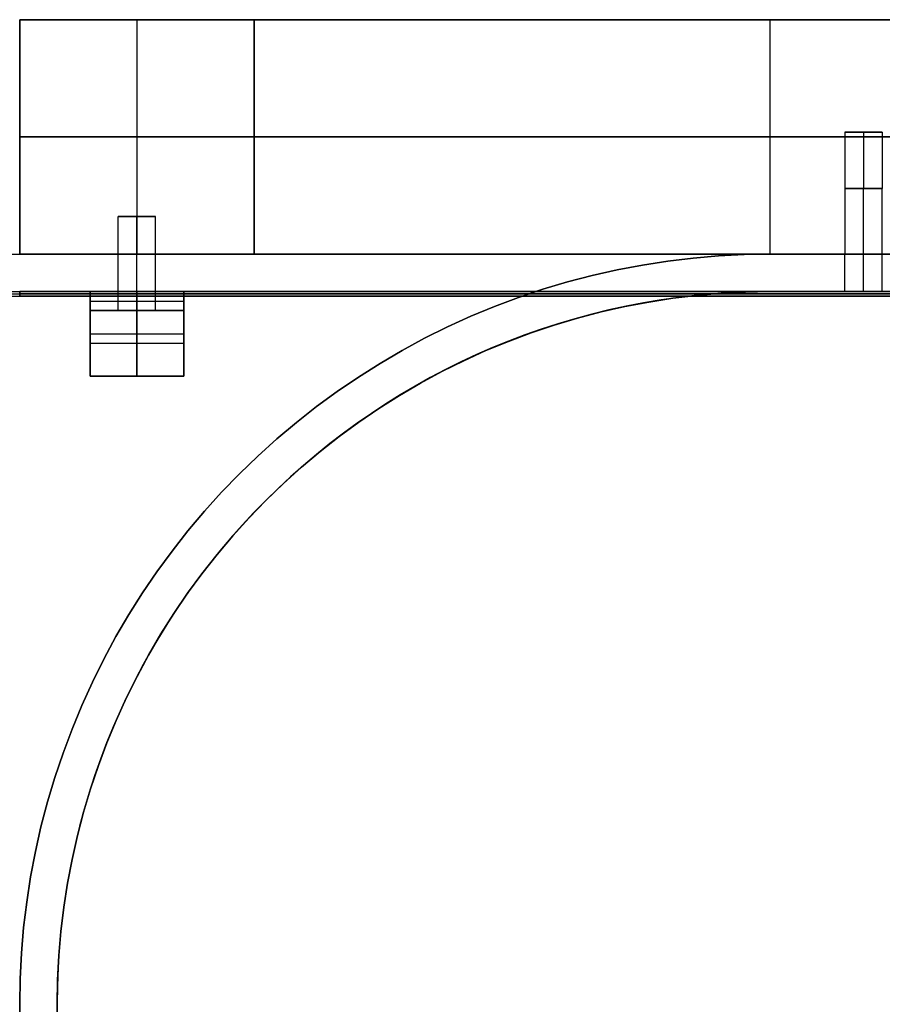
# Model space of a CAD drawing. Extents: x -1808 to 814, y 59 to 2017.
# Tile 7 of 52: x -1728 to -1636, y 504 to 609. Entities that reach past the tile are written whole.
import ezdxf

# ---------------------------------------------------------------- set-up
doc = ezdxf.new("R2010")
doc.units = 0
for name, color, linetype in [('LIVELLO_01', 12, 'CONTINUOUS'), ('LIVELLO_02', 192, 'CONTINUOUS'), ('LIVELLO_03', 5, 'CONTINUOUS'), ('PREDEFINITO', 7, 'CONTINUOUS')]:
    doc.layers.add(name, color=color, linetype=linetype)

msp = doc.modelspace()

# ---------------------------------------------------------------- linework, layer by layer
at = {"layer": 'LIVELLO_01'}
for p, q in [((-1728, 609, 350), (-1703, 609, 350)), ((-1727.95, 609, 77.27), (-1728, 609, 80)), ((-1728, 609, 80), (-1728, 609, 350)), ((-1728, 584, 350), (-1728, 609, 350)), ((-1728, 609, 175), (-1703, 609, 175)), ((-1728, 609, 80), (-1728, 584, 80)), ((-1727.81, 609, 74.54), (-1727.95, 609, 77.27)), ((-1727.58, 609, 71.82), (-1727.81, 609, 74.54)), ((-1727.25, 609, 69.11), (-1727.58, 609, 71.82)), ((-1726.84, 609, 66.41), (-1727.25, 609, 69.11)), ((-1726.33, 609, 63.72), (-1726.84, 609, 66.41)), ((-1725.73, 609, 61.06), (-1726.33, 609, 63.72)), ((-1725.03, 609, 58.42), (-1725.73, 609, 61.06)), ((-1724.25, 609, 55.8), (-1725.03, 609, 58.42)), ((-1723.38, 609, 53.21), (-1724.25, 609, 55.8)), ((-1722.42, 609, 50.65), (-1723.38, 609, 53.21)), ((-1721.38, 609, 48.13), (-1722.42, 609, 50.65)), ((-1720.25, 609, 45.64), (-1721.38, 609, 48.13)), ((-1719.03, 609, 43.19), (-1720.25, 609, 45.64)), ((-1717.73, 609, 40.79), (-1719.03, 609, 43.19)), ((-1716.35, 609, 38.43), (-1717.73, 609, 40.79)), ((-1714.89, 609, 36.12), (-1716.35, 609, 38.43)), ((-1715.5, 609, 350), (-1715.5, 584, 350)), ((-1713.36, 609, 33.87), (-1714.89, 609, 36.12)), ((-1711.74, 609, 31.66), (-1713.36, 609, 33.87)), ((-1710.06, 609, 29.51), (-1711.74, 609, 31.66)), ((-1708.3, 609, 27.42), (-1710.06, 609, 29.51)), ((-1706.47, 609, 25.4), (-1708.3, 609, 27.42)), ((-1704.57, 609, 23.43), (-1706.47, 609, 25.4)), ((-1702.6, 609, 21.53), (-1704.57, 609, 23.43)), ((-1703, 609, 350), (-1703, 609, 80)), ((-1703, 609, 80), (-1702.97, 609, 78.12)), ((-1703, 584, 350), (-1703, 609, 350)), ((-1703, 609, 80), (-1703, 584, 80)), ((-1702.97, 609, 78.12), (-1702.87, 609, 76.25)), ((-1702.87, 609, 76.25), (-1702.71, 609, 74.38)), ((-1702.71, 609, 74.38), (-1702.49, 609, 72.51)), ((-1700.58, 609, 19.7), (-1702.6, 609, 21.53)), ((-1702.49, 609, 72.51), (-1702.2, 609, 70.65)), ((-1702.2, 609, 70.65), (-1701.85, 609, 68.81)), ((-1701.85, 609, 68.81), (-1701.44, 609, 66.98)), ((-1701.44, 609, 66.98), (-1700.96, 609, 65.16)), ((-1700.96, 609, 65.16), (-1700.42, 609, 63.36)), ((-1698.49, 609, 17.94), (-1700.58, 609, 19.7)), ((-1700.42, 609, 63.36), (-1699.82, 609, 61.58)), ((-1699.82, 609, 61.58), (-1699.17, 609, 59.82)), ((-1699.17, 609, 59.82), (-1698.45, 609, 58.09)), ((-1696.34, 609, 16.26), (-1698.49, 609, 17.94)), ((-1698.45, 609, 58.09), (-1697.67, 609, 56.38)), ((-1697.67, 609, 56.38), (-1696.83, 609, 54.7)), ((-1696.83, 609, 54.7), (-1695.94, 609, 53.04)), ((-1694.13, 609, 14.64), (-1696.34, 609, 16.26)), ((-1695.94, 609, 53.04), (-1694.99, 609, 51.42)), ((-1694.99, 609, 51.42), (-1693.99, 609, 49.84)), ((-1691.88, 609, 13.11), (-1694.13, 609, 14.64)), ((-1693.99, 609, 49.84), (-1692.93, 609, 48.28)), ((-1692.93, 609, 48.28), (-1691.82, 609, 46.77)), ((-1689.57, 609, 11.65), (-1691.88, 609, 13.11)), ((-1691.82, 609, 46.77), (-1690.66, 609, 45.29)), ((-1690.66, 609, 45.29), (-1689.45, 609, 43.85)), ((-1687.21, 609, 10.27), (-1689.57, 609, 11.65)), ((-1689.45, 609, 43.85), (-1688.2, 609, 42.46)), ((-1688.2, 609, 42.46), (-1686.89, 609, 41.11)), ((-1684.81, 609, 8.97), (-1687.21, 609, 10.27)), ((-1686.89, 609, 41.11), (-1685.54, 609, 39.8)), ((-1685.54, 609, 39.8), (-1684.15, 609, 38.55)), ((-1682.36, 609, 7.75), (-1684.81, 609, 8.97)), ((-1684.15, 609, 38.55), (-1682.71, 609, 37.34)), ((-1682.71, 609, 37.34), (-1681.23, 609, 36.18)), ((-1679.87, 609, 6.62), (-1682.36, 609, 7.75)), ((-1681.23, 609, 36.18), (-1679.72, 609, 35.07)), ((-1677.35, 609, 5.58), (-1679.87, 609, 6.62)), ((-1679.72, 609, 35.07), (-1678.16, 609, 34.01)), ((-1678.16, 609, 34.01), (-1676.58, 609, 33.01)), ((-1674.79, 609, 4.62), (-1677.35, 609, 5.58)), ((-1676.58, 609, 33.01), (-1674.96, 609, 32.06)), ((-1674.96, 609, 32.06), (-1673.3, 609, 31.17)), ((-1672.2, 609, 3.75), (-1674.79, 609, 4.62)), ((-1673.3, 609, 31.17), (-1671.62, 609, 30.33)), ((-1669.58, 609, 2.97), (-1672.2, 609, 3.75)), ((-1671.62, 609, 30.33), (-1669.91, 609, 29.55)), ((-1669.91, 609, 29.55), (-1668.18, 609, 28.83)), ((-1666.94, 609, 2.27), (-1669.58, 609, 2.97)), ((-1668.18, 609, 28.83), (-1666.42, 609, 28.18)), ((-1664.28, 609, 1.67), (-1666.94, 609, 2.27)), ((-1666.42, 609, 28.18), (-1664.64, 609, 27.58)), ((-1664.64, 609, 27.58), (-1662.84, 609, 27.04)), ((-1661.59, 609, 1.16), (-1664.28, 609, 1.67)), ((-1662.84, 609, 27.04), (-1661.02, 609, 26.56)), ((-1658.89, 609, 0.75), (-1661.59, 609, 1.16)), ((-1661.02, 609, 26.56), (-1659.19, 609, 26.15)), ((-1659.19, 609, 26.15), (-1657.35, 609, 25.8)), ((-1656.18, 609, 0.42), (-1658.89, 609, 0.75)), ((-1657.35, 609, 25.8), (-1655.49, 609, 25.51)), ((-1653.46, 609, 0.19), (-1656.18, 609, 0.42)), ((-1655.49, 609, 25.51), (-1653.62, 609, 25.29)), ((-1653.62, 609, 25.29), (-1651.75, 609, 25.13)), ((-1650.73, 609, 0.05), (-1653.46, 609, 0.19)), ((-1651.75, 609, 25.13), (-1649.88, 609, 25.03)), ((-1648, 609), (-1650.73, 609, 0.05)), ((-1649.88, 609, 25.03), (-1648, 609, 25)), ((-1648, 609, 25), (-1268, 609, 25)), ((-1268, 609), (-1648, 609)), ((-1648, 609), (-1648, 584)), ((-1648, 609, 25), (-1648, 584, 25)), ((-1728, 596.5, 350), (-1728, 596.5, 80)), ((-1728, 596.5, 80), (-1727.95, 596.5, 77.27)), ((-1703, 596.5, 350), (-1728, 596.5, 350)), ((-1727.95, 596.5, 77.27), (-1727.81, 596.5, 74.54)), ((-1727.81, 596.5, 74.54), (-1727.58, 596.5, 71.82)), ((-1727.58, 596.5, 71.82), (-1727.25, 596.5, 69.11)), ((-1727.25, 596.5, 69.11), (-1726.84, 596.5, 66.41)), ((-1726.84, 596.5, 66.41), (-1726.33, 596.5, 63.72)), ((-1726.33, 596.5, 63.72), (-1725.73, 596.5, 61.06)), ((-1725.73, 596.5, 61.06), (-1725.03, 596.5, 58.42)), ((-1725.03, 596.5, 58.42), (-1724.25, 596.5, 55.8)), ((-1724.25, 596.5, 55.8), (-1723.38, 596.5, 53.21)), ((-1723.38, 596.5, 53.21), (-1722.42, 596.5, 50.65)), ((-1722.42, 596.5, 50.65), (-1721.38, 596.5, 48.13)), ((-1721.38, 596.5, 48.13), (-1720.25, 596.5, 45.64)), ((-1720.25, 596.5, 45.64), (-1719.03, 596.5, 43.19)), ((-1719.03, 596.5, 43.19), (-1717.73, 596.5, 40.79)), ((-1717.73, 596.5, 40.79), (-1716.35, 596.5, 38.43)), ((-1716.35, 596.5, 38.43), (-1714.89, 596.5, 36.12)), ((-1714.89, 596.5, 36.12), (-1713.36, 596.5, 33.87)), ((-1713.36, 596.5, 33.87), (-1711.74, 596.5, 31.66)), ((-1711.74, 596.5, 31.66), (-1710.06, 596.5, 29.51)), ((-1710.06, 596.5, 29.51), (-1708.3, 596.5, 27.42)), ((-1708.3, 596.5, 27.42), (-1706.47, 596.5, 25.4)), ((-1706.47, 596.5, 25.4), (-1704.57, 596.5, 23.43)), ((-1704.57, 596.5, 23.43), (-1702.6, 596.5, 21.53)), ((-1702.97, 596.5, 78.12), (-1703, 596.5, 80)), ((-1703, 596.5, 80), (-1703, 596.5, 350)), ((-1702.87, 596.5, 76.25), (-1702.97, 596.5, 78.12)), ((-1702.71, 596.5, 74.38), (-1702.87, 596.5, 76.25)), ((-1702.49, 596.5, 72.51), (-1702.71, 596.5, 74.38)), ((-1702.6, 596.5, 21.53), (-1700.58, 596.5, 19.7)), ((-1702.2, 596.5, 70.65), (-1702.49, 596.5, 72.51)), ((-1701.85, 596.5, 68.81), (-1702.2, 596.5, 70.65)), ((-1701.44, 596.5, 66.98), (-1701.85, 596.5, 68.81)), ((-1700.96, 596.5, 65.16), (-1701.44, 596.5, 66.98)), ((-1700.42, 596.5, 63.36), (-1700.96, 596.5, 65.16)), ((-1700.58, 596.5, 19.7), (-1698.49, 596.5, 17.94)), ((-1699.82, 596.5, 61.58), (-1700.42, 596.5, 63.36)), ((-1699.17, 596.5, 59.82), (-1699.82, 596.5, 61.58)), ((-1698.45, 596.5, 58.09), (-1699.17, 596.5, 59.82)), ((-1698.49, 596.5, 17.94), (-1696.34, 596.5, 16.26)), ((-1697.67, 596.5, 56.38), (-1698.45, 596.5, 58.09)), ((-1696.83, 596.5, 54.7), (-1697.67, 596.5, 56.38)), ((-1695.94, 596.5, 53.04), (-1696.83, 596.5, 54.7)), ((-1696.34, 596.5, 16.26), (-1694.13, 596.5, 14.64)), ((-1694.99, 596.5, 51.42), (-1695.94, 596.5, 53.04)), ((-1693.99, 596.5, 49.84), (-1694.99, 596.5, 51.42)), ((-1694.13, 596.5, 14.64), (-1691.88, 596.5, 13.11)), ((-1692.93, 596.5, 48.28), (-1693.99, 596.5, 49.84)), ((-1691.82, 596.5, 46.77), (-1692.93, 596.5, 48.28)), ((-1691.88, 596.5, 13.11), (-1689.57, 596.5, 11.65)), ((-1690.66, 596.5, 45.29), (-1691.82, 596.5, 46.77)), ((-1689.45, 596.5, 43.85), (-1690.66, 596.5, 45.29)), ((-1689.57, 596.5, 11.65), (-1687.21, 596.5, 10.27)), ((-1688.2, 596.5, 42.46), (-1689.45, 596.5, 43.85)), ((-1686.89, 596.5, 41.11), (-1688.2, 596.5, 42.46)), ((-1687.21, 596.5, 10.27), (-1684.81, 596.5, 8.97)), ((-1685.54, 596.5, 39.8), (-1686.89, 596.5, 41.11)), ((-1684.15, 596.5, 38.55), (-1685.54, 596.5, 39.8)), ((-1684.81, 596.5, 8.97), (-1682.36, 596.5, 7.75)), ((-1682.71, 596.5, 37.34), (-1684.15, 596.5, 38.55)), ((-1681.23, 596.5, 36.18), (-1682.71, 596.5, 37.34)), ((-1682.36, 596.5, 7.75), (-1679.87, 596.5, 6.62)), ((-1679.72, 596.5, 35.07), (-1681.23, 596.5, 36.18)), ((-1679.87, 596.5, 6.62), (-1677.35, 596.5, 5.58)), ((-1678.16, 596.5, 34.01), (-1679.72, 596.5, 35.07)), ((-1676.58, 596.5, 33.01), (-1678.16, 596.5, 34.01)), ((-1677.35, 596.5, 5.58), (-1674.79, 596.5, 4.62)), ((-1674.96, 596.5, 32.06), (-1676.58, 596.5, 33.01)), ((-1673.3, 596.5, 31.17), (-1674.96, 596.5, 32.06)), ((-1674.79, 596.5, 4.62), (-1672.2, 596.5, 3.75)), ((-1671.62, 596.5, 30.33), (-1673.3, 596.5, 31.17)), ((-1672.2, 596.5, 3.75), (-1669.58, 596.5, 2.97)), ((-1669.91, 596.5, 29.55), (-1671.62, 596.5, 30.33)), ((-1668.18, 596.5, 28.83), (-1669.91, 596.5, 29.55)), ((-1669.58, 596.5, 2.97), (-1666.94, 596.5, 2.27)), ((-1666.42, 596.5, 28.18), (-1668.18, 596.5, 28.83)), ((-1666.94, 596.5, 2.27), (-1664.28, 596.5, 1.67)), ((-1664.64, 596.5, 27.58), (-1666.42, 596.5, 28.18)), ((-1662.84, 596.5, 27.04), (-1664.64, 596.5, 27.58)), ((-1664.28, 596.5, 1.67), (-1661.59, 596.5, 1.16)), ((-1661.02, 596.5, 26.56), (-1662.84, 596.5, 27.04)), ((-1661.59, 596.5, 1.16), (-1658.89, 596.5, 0.75)), ((-1659.19, 596.5, 26.15), (-1661.02, 596.5, 26.56)), ((-1657.35, 596.5, 25.8), (-1659.19, 596.5, 26.15)), ((-1658.89, 596.5, 0.75), (-1656.18, 596.5, 0.42)), ((-1655.49, 596.5, 25.51), (-1657.35, 596.5, 25.8)), ((-1656.18, 596.5, 0.42), (-1653.46, 596.5, 0.19)), ((-1653.62, 596.5, 25.29), (-1655.49, 596.5, 25.51)), ((-1651.75, 596.5, 25.13), (-1653.62, 596.5, 25.29)), ((-1653.46, 596.5, 0.19), (-1650.73, 596.5, 0.05)), ((-1649.88, 596.5, 25.03), (-1651.75, 596.5, 25.13)), ((-1650.73, 596.5, 0.05), (-1648, 596.5)), ((-1648, 596.5, 25), (-1649.88, 596.5, 25.03)), ((-1648, 596.5), (-1268, 596.5)), ((-1268, 596.5, 25), (-1648, 596.5, 25)), ((-1640, 597, 12.5), (-1640, 591, 12.5)), ((-1636, 597, 12.5), (-1640, 597, 12.5)), ((-1638, 597, 14.5), (-1638, 597, 10.5)), ((-1638, 597, 10.5), (-1638, 591, 10.5)), ((-1638, 597, 14.5), (-1638, 591, 14.5)), ((-1636, 597, 12.5), (-1636, 591, 12.5)), ((-1640, 591, 12.5), (-1640, 584, 12.5)), ((-1638, 584, 14.5), (-1638, 591, 14.5)), ((-1638, 584, 10.5), (-1638, 591, 10.5)), ((-1636, 584, 12.5), (-1636, 591, 12.5)), ((-1713.5, 588, 332.5), (-1717.5, 588, 332.5)), ((-1717.5, 584, 332.5), (-1717.5, 588, 332.5)), ((-1715.5, 588, 330.5), (-1715.5, 588, 334.5)), ((-1715.5, 584, 330.5), (-1715.5, 588, 330.5)), ((-1715.5, 584, 334.5), (-1715.5, 588, 334.5)), ((-1713.5, 584, 332.5), (-1713.5, 588, 332.5)), ((-1727.95, 584, 77.27), (-1728, 584, 80)), ((-1728, 584, 80), (-1728, 584, 350)), ((-1728, 584, 350), (-1703, 584, 350)), ((-1728, 584, 175), (-1703, 584, 175)), ((-1727.81, 584, 74.54), (-1727.95, 584, 77.27)), ((-1727.58, 584, 71.82), (-1727.81, 584, 74.54)), ((-1727.25, 584, 69.11), (-1727.58, 584, 71.82)), ((-1726.84, 584, 66.41), (-1727.25, 584, 69.11)), ((-1726.33, 584, 63.72), (-1726.84, 584, 66.41)), ((-1725.73, 584, 61.06), (-1726.33, 584, 63.72)), ((-1725.03, 584, 58.42), (-1725.73, 584, 61.06)), ((-1724.25, 584, 55.8), (-1725.03, 584, 58.42)), ((-1723.38, 584, 53.21), (-1724.25, 584, 55.8)), ((-1722.42, 584, 50.65), (-1723.38, 584, 53.21)), ((-1721.38, 584, 48.13), (-1722.42, 584, 50.65)), ((-1720.25, 584, 45.64), (-1721.38, 584, 48.13)), ((-1719.03, 584, 43.19), (-1720.25, 584, 45.64)), ((-1717.73, 584, 40.79), (-1719.03, 584, 43.19)), ((-1716.35, 584, 38.43), (-1717.73, 584, 40.79)), ((-1714.89, 584, 36.12), (-1716.35, 584, 38.43)), ((-1713.36, 584, 33.87), (-1714.89, 584, 36.12)), ((-1711.74, 584, 31.66), (-1713.36, 584, 33.87)), ((-1710.06, 584, 29.51), (-1711.74, 584, 31.66)), ((-1708.3, 584, 27.42), (-1710.06, 584, 29.51)), ((-1706.47, 584, 25.4), (-1708.3, 584, 27.42)), ((-1704.57, 584, 23.43), (-1706.47, 584, 25.4)), ((-1702.6, 584, 21.53), (-1704.57, 584, 23.43)), ((-1703, 584, 350), (-1703, 584, 80)), ((-1703, 584, 80), (-1702.97, 584, 78.12)), ((-1702.97, 584, 78.12), (-1702.87, 584, 76.25)), ((-1702.87, 584, 76.25), (-1702.71, 584, 74.38)), ((-1702.71, 584, 74.38), (-1702.49, 584, 72.51)), ((-1700.58, 584, 19.7), (-1702.6, 584, 21.53)), ((-1702.49, 584, 72.51), (-1702.2, 584, 70.65)), ((-1702.2, 584, 70.65), (-1701.85, 584, 68.81)), ((-1701.85, 584, 68.81), (-1701.44, 584, 66.98)), ((-1701.44, 584, 66.98), (-1700.96, 584, 65.16)), ((-1700.96, 584, 65.16), (-1700.42, 584, 63.36)), ((-1698.49, 584, 17.94), (-1700.58, 584, 19.7)), ((-1700.42, 584, 63.36), (-1699.82, 584, 61.58)), ((-1699.82, 584, 61.58), (-1699.17, 584, 59.82)), ((-1699.17, 584, 59.82), (-1698.45, 584, 58.09)), ((-1696.34, 584, 16.26), (-1698.49, 584, 17.94)), ((-1698.45, 584, 58.09), (-1697.67, 584, 56.38)), ((-1697.67, 584, 56.38), (-1696.83, 584, 54.7)), ((-1696.83, 584, 54.7), (-1695.94, 584, 53.04)), ((-1694.13, 584, 14.64), (-1696.34, 584, 16.26)), ((-1695.94, 584, 53.04), (-1694.99, 584, 51.42)), ((-1694.99, 584, 51.42), (-1693.99, 584, 49.84)), ((-1691.88, 584, 13.11), (-1694.13, 584, 14.64)), ((-1693.99, 584, 49.84), (-1692.93, 584, 48.28)), ((-1692.93, 584, 48.28), (-1691.82, 584, 46.77)), ((-1689.57, 584, 11.65), (-1691.88, 584, 13.11)), ((-1691.82, 584, 46.77), (-1690.66, 584, 45.29)), ((-1690.66, 584, 45.29), (-1689.45, 584, 43.85)), ((-1687.21, 584, 10.27), (-1689.57, 584, 11.65)), ((-1689.45, 584, 43.85), (-1688.2, 584, 42.46)), ((-1688.2, 584, 42.46), (-1686.89, 584, 41.11)), ((-1684.81, 584, 8.97), (-1687.21, 584, 10.27)), ((-1686.89, 584, 41.11), (-1685.54, 584, 39.8)), ((-1685.54, 584, 39.8), (-1684.15, 584, 38.55)), ((-1682.36, 584, 7.75), (-1684.81, 584, 8.97)), ((-1684.15, 584, 38.55), (-1682.71, 584, 37.34)), ((-1682.71, 584, 37.34), (-1681.23, 584, 36.18)), ((-1679.87, 584, 6.62), (-1682.36, 584, 7.75)), ((-1681.23, 584, 36.18), (-1679.72, 584, 35.07)), ((-1677.35, 584, 5.58), (-1679.87, 584, 6.62)), ((-1679.72, 584, 35.07), (-1678.16, 584, 34.01)), ((-1678.16, 584, 34.01), (-1676.58, 584, 33.01)), ((-1674.79, 584, 4.62), (-1677.35, 584, 5.58)), ((-1676.58, 584, 33.01), (-1674.96, 584, 32.06)), ((-1674.96, 584, 32.06), (-1673.3, 584, 31.17)), ((-1672.2, 584, 3.75), (-1674.79, 584, 4.62)), ((-1673.3, 584, 31.17), (-1671.62, 584, 30.33)), ((-1669.58, 584, 2.97), (-1672.2, 584, 3.75)), ((-1671.62, 584, 30.33), (-1669.91, 584, 29.55)), ((-1669.91, 584, 29.55), (-1668.18, 584, 28.83)), ((-1666.94, 584, 2.27), (-1669.58, 584, 2.97)), ((-1668.18, 584, 28.83), (-1666.42, 584, 28.18)), ((-1664.28, 584, 1.67), (-1666.94, 584, 2.27)), ((-1666.42, 584, 28.18), (-1664.64, 584, 27.58)), ((-1664.64, 584, 27.58), (-1662.84, 584, 27.04)), ((-1661.59, 584, 1.16), (-1664.28, 584, 1.67)), ((-1662.84, 584, 27.04), (-1661.02, 584, 26.56)), ((-1658.89, 584, 0.75), (-1661.59, 584, 1.16)), ((-1661.02, 584, 26.56), (-1659.19, 584, 26.15)), ((-1659.19, 584, 26.15), (-1657.35, 584, 25.8)), ((-1656.18, 584, 0.42), (-1658.89, 584, 0.75)), ((-1657.35, 584, 25.8), (-1655.49, 584, 25.51)), ((-1653.46, 584, 0.19), (-1656.18, 584, 0.42)), ((-1655.49, 584, 25.51), (-1653.62, 584, 25.29)), ((-1653.62, 584, 25.29), (-1651.75, 584, 25.13)), ((-1650.73, 584, 0.05), (-1653.46, 584, 0.19)), ((-1651.75, 584, 25.13), (-1649.88, 584, 25.03)), ((-1648, 584), (-1650.73, 584, 0.05)), ((-1649.88, 584, 25.03), (-1648, 584, 25)), ((-1268, 584), (-1648, 584)), ((-1648, 584, 25), (-1268, 584, 25))]:
    msp.add_line(p, q, dxfattribs=at)
at = {"layer": 'LIVELLO_01', "extrusion": (0, 1, 0)}
for centre in [(1638, 12.5, 597), (1715.5, 332.5, 588), (1715.5, 332.5, 584)]:
    msp.add_circle(centre, 2, dxfattribs=at)
for start, end in [(180, 0), (360, 180)]:
    msp.add_arc((1638, 12.5, 591), 2, start, end, dxfattribs=at)
at = {"layer": 'LIVELLO_01', "extrusion": (-2.84217e-14, 1, -2.84217e-14)}
msp.add_arc((1638, 12.5, 584), 2, 180, 0, dxfattribs=at)
at = {"layer": 'LIVELLO_01', "extrusion": (0, 1, 1.13687e-13)}
msp.add_arc((1638, 12.5, 584), 2, 0, 180, dxfattribs=at)
at = {"layer": 'LIVELLO_02'}
for p, q in [((-1730.59, 579.96, 349.5), (-1728, 580, 349.5)), ((-1728, 580, 342.5), (-1730.59, 579.96, 342.5)), ((-1730.59, 579.96, 346), (-1728, 580, 346)), ((-1728, 579.75, 342.25), (-1730.59, 579.71, 342.25)), ((-1730.59, 579.71, 349.75), (-1728, 579.75, 349.75)), ((-1728, 580, 349.5), (-1188, 580, 349.5)), ((-1188, 580, 342.5), (-1728, 580, 342.5)), ((-1728, 580, 346), (-1188, 580, 346)), ((-1728, 580, 342.5), (-1728, 580, 349.5)), ((-1728, 579.5, 342), (-1728, 580, 342.5)), ((-1728, 580, 349.5), (-1728, 579.5, 350)), ((-1188, 579.75, 342.25), (-1728, 579.75, 342.25)), ((-1728, 579.75, 349.75), (-1188, 579.75, 349.75)), ((-1728, 579.5, 342), (-1730.58, 579.46, 342)), ((-1730.58, 579.46, 350), (-1728, 579.5, 350)), ((-1188, 579.5, 342), (-1728, 579.5, 342)), ((-1728, 579.5, 350), (-1188, 579.5, 350))]:
    msp.add_line(p, q, dxfattribs=at)
at = {"layer": 'LIVELLO_03'}
for p, q in [((-1728, 584, 325), (-1730.73, 583.95, 325)), ((-1728, 584, 350), (-1730.73, 583.95, 350)), ((-1730.73, 583.95, 337.5), (-1728, 584, 337.5)), ((-1188, 584, 325), (-1728, 584, 325)), ((-1188, 584, 350), (-1728, 584, 350)), ((-1728, 584, 337.5), (-1188, 584, 337.5)), ((-1728, 584, 325), (-1728, 584, 350)), ((-1717.5, 580, 332.5), (-1717.5, 584, 332.5)), ((-1715.5, 580, 330.5), (-1715.5, 584, 330.5)), ((-1715.5, 580, 334.5), (-1715.5, 584, 334.5)), ((-1713.5, 580, 332.5), (-1713.5, 584, 332.5)), ((-1653.46, 583.81), (-1656.18, 583.58)), ((-1653.46, 583.81, 25), (-1656.18, 583.58, 25)), ((-1656.18, 583.58, 12.5), (-1653.46, 583.81, 12.5)), ((-1650.73, 583.95), (-1653.46, 583.81)), ((-1650.73, 583.95, 25), (-1653.46, 583.81, 25)), ((-1653.46, 583.81, 12.5), (-1650.73, 583.95, 12.5)), ((-1648, 584), (-1650.73, 583.95)), ((-1648, 584, 25), (-1650.73, 583.95, 25)), ((-1650.73, 583.95, 12.5), (-1648, 584, 12.5)), ((-1268, 584), (-1648, 584)), ((-1268, 584, 25), (-1648, 584, 25)), ((-1648, 584, 12.5), (-1640, 584, 12.5)), ((-1648, 584), (-1648, 584, 25)), ((-1640, 580, 12.5), (-1640, 584, 12.5)), ((-1638, 580, 10.5), (-1638, 584, 10.5)), ((-1638, 580, 14.5), (-1638, 584, 14.5)), ((-1636, 580, 12.5), (-1636, 584, 12.5)), ((-1661.59, 582.84), (-1664.28, 582.33)), ((-1661.59, 582.84, 25), (-1664.28, 582.33, 25)), ((-1664.28, 582.33, 12.5), (-1661.59, 582.84, 12.5)), ((-1658.89, 583.25), (-1661.59, 582.84)), ((-1658.89, 583.25, 25), (-1661.59, 582.84, 25)), ((-1661.59, 582.84, 12.5), (-1658.89, 583.25, 12.5)), ((-1656.18, 583.58), (-1658.89, 583.25)), ((-1656.18, 583.58, 25), (-1658.89, 583.25, 25)), ((-1658.89, 583.25, 12.5), (-1656.18, 583.58, 12.5)), ((-1666.94, 581.73), (-1669.58, 581.03)), ((-1666.94, 581.73, 25), (-1669.58, 581.03, 25)), ((-1669.58, 581.03, 12.5), (-1666.94, 581.73, 12.5)), ((-1664.28, 582.33), (-1666.94, 581.73)), ((-1664.28, 582.33, 25), (-1666.94, 581.73, 25)), ((-1666.94, 581.73, 12.5), (-1664.28, 582.33, 12.5)), ((-1669.58, 581.03), (-1672.2, 580.25)), ((-1669.58, 581.03, 25), (-1672.2, 580.25, 25)), ((-1672.2, 580.25, 12.5), (-1669.58, 581.03, 12.5)), ((-1730.59, 579.96, 325), (-1728, 580, 325)), ((-1730.59, 579.96, 350), (-1728, 580, 350)), ((-1728, 580, 337.5), (-1730.59, 579.96, 337.5)), ((-1728, 580, 325), (-1188, 580, 325)), ((-1728, 580, 350), (-1188, 580, 350)), ((-1188, 580, 337.5), (-1728, 580, 337.5)), ((-1728, 580, 325), (-1728, 580, 350)), ((-1728, 580, 325), (-1703, 580, 325)), ((-1720.5, 580, 325), (-1720.5, 580, 342)), ((-1720.5, 578, 325), (-1720.5, 580, 325)), ((-1720.5, 580, 342), (-1720.5, 571, 342)), ((-1720.5, 580, 325), (-1710.5, 580, 325)), ((-1710.5, 580, 342), (-1720.5, 580, 342)), ((-1720.5, 580, 333.5), (-1720.5, 578, 333.5)), ((-1720.5, 580, 333.5), (-1717.23, 580, 333.5)), ((-1717.5, 578, 332.5), (-1717.5, 580, 332.5)), ((-1715.5, 580, 342), (-1715.5, 580, 334.5)), ((-1715.5, 580, 330.5), (-1715.5, 580, 325)), ((-1715.5, 571, 342), (-1715.5, 580, 342)), ((-1715.5, 580, 325), (-1715.5, 578, 325)), ((-1715.5, 578, 330.5), (-1715.5, 580, 330.5)), ((-1715.5, 578, 334.5), (-1715.5, 580, 334.5)), ((-1713.77, 580, 333.5), (-1710.5, 580, 333.5)), ((-1713.5, 578, 332.5), (-1713.5, 580, 332.5)), ((-1710.5, 580, 325), (-1710.5, 580, 342)), ((-1710.5, 580, 342), (-1710.5, 571, 342)), ((-1710.5, 578, 325), (-1710.5, 580, 325)), ((-1710.5, 580, 333.5), (-1710.5, 578, 333.5)), ((-1672.2, 580.25), (-1674.79, 579.38)), ((-1672.2, 580.25, 25), (-1674.79, 579.38, 25)), ((-1674.79, 579.38, 12.5), (-1672.2, 580.25, 12.5)), ((-1658.35, 579.29), (-1655.77, 579.6)), ((-1658.35, 579.29, 25), (-1655.77, 579.6, 25)), ((-1655.77, 579.6, 12.5), (-1658.35, 579.29, 12.5)), ((-1655.77, 579.6), (-1653.19, 579.82)), ((-1655.77, 579.6, 25), (-1653.19, 579.82, 25)), ((-1653.19, 579.82, 12.5), (-1655.77, 579.6, 12.5)), ((-1653.19, 579.82), (-1650.59, 579.96)), ((-1653.19, 579.82, 25), (-1650.59, 579.96, 25)), ((-1650.59, 579.96, 12.5), (-1653.19, 579.82, 12.5)), ((-1650.59, 579.96), (-1648, 580)), ((-1650.59, 579.96, 25), (-1648, 580, 25)), ((-1648, 580, 12.5), (-1650.59, 579.96, 12.5)), ((-1648, 580), (-1268, 580)), ((-1648, 580, 25), (-1268, 580, 25)), ((-1640, 580, 12.5), (-1648, 580, 12.5)), ((-1648, 580), (-1648, 580, 25)), ((-1280, 580, 12.5), (-1636, 580, 12.5)), ((-1720.5, 579, 325), (-1710.5, 579, 325)), ((-1674.79, 579.38), (-1677.35, 578.42)), ((-1674.79, 579.38, 25), (-1677.35, 578.42, 25)), ((-1677.35, 578.42, 12.5), (-1674.79, 579.38, 12.5)), ((-1663.46, 578.41), (-1660.91, 578.89)), ((-1663.46, 578.41, 25), (-1660.91, 578.89, 25)), ((-1660.91, 578.89, 12.5), (-1663.46, 578.41, 12.5)), ((-1660.91, 578.89), (-1658.35, 579.29)), ((-1660.91, 578.89, 25), (-1658.35, 579.29, 25)), ((-1658.35, 579.29, 12.5), (-1660.91, 578.89, 12.5)), ((-1720.5, 578, 340), (-1720.5, 578, 325)), ((-1720.5, 571, 340), (-1720.5, 578, 340)), ((-1710.5, 578, 340), (-1720.5, 578, 340)), ((-1710.5, 578, 325), (-1720.5, 578, 325)), ((-1720.5, 578, 332.5), (-1717.5, 578, 332.5)), ((-1715.5, 578, 340), (-1715.5, 571, 340)), ((-1715.5, 578, 325), (-1715.5, 578, 330.5)), ((-1715.5, 578, 334.5), (-1715.5, 578, 340)), ((-1713.5, 578, 332.5), (-1710.5, 578, 332.5)), ((-1710.5, 571, 340), (-1710.5, 578, 340)), ((-1710.5, 578, 340), (-1710.5, 578, 325)), ((-1677.35, 578.42), (-1679.87, 577.38)), ((-1677.35, 578.42, 25), (-1679.87, 577.38, 25)), ((-1679.87, 577.38, 12.5), (-1677.35, 578.42, 12.5)), ((-1668.5, 577.18), (-1665.99, 577.84)), ((-1668.5, 577.18, 25), (-1665.99, 577.84, 25)), ((-1665.99, 577.84, 12.5), (-1668.5, 577.18, 12.5)), ((-1665.99, 577.84), (-1663.46, 578.41)), ((-1665.99, 577.84, 25), (-1663.46, 578.41, 25)), ((-1663.46, 578.41, 12.5), (-1665.99, 577.84, 12.5)), ((-1679.87, 577.38), (-1682.36, 576.25)), ((-1679.87, 577.38, 25), (-1682.36, 576.25, 25)), ((-1682.36, 576.25, 12.5), (-1679.87, 577.38, 12.5)), ((-1670.99, 576.44), (-1668.5, 577.18)), ((-1670.99, 576.44, 25), (-1668.5, 577.18, 25)), ((-1668.5, 577.18, 12.5), (-1670.99, 576.44, 12.5)), ((-1720.5, 575.5, 342), (-1720.5, 575.5, 340)), ((-1720.5, 575.5, 342), (-1710.5, 575.5, 342)), ((-1710.5, 575.5, 342), (-1710.5, 575.5, 340)), ((-1682.36, 576.25), (-1684.81, 575.03)), ((-1682.36, 576.25, 25), (-1684.81, 575.03, 25)), ((-1684.81, 575.03, 12.5), (-1682.36, 576.25, 12.5)), ((-1675.88, 574.7), (-1673.45, 575.61)), ((-1675.88, 574.7, 25), (-1673.45, 575.61, 25)), ((-1673.45, 575.61, 12.5), (-1675.88, 574.7, 12.5)), ((-1673.45, 575.61), (-1670.99, 576.44)), ((-1673.45, 575.61, 25), (-1670.99, 576.44, 25)), ((-1670.99, 576.44, 12.5), (-1673.45, 575.61, 12.5)), ((-1720.5, 574.5, 340), (-1710.5, 574.5, 340)), ((-1684.81, 575.03), (-1687.21, 573.73)), ((-1684.81, 575.03, 25), (-1687.21, 573.73, 25)), ((-1687.21, 573.73, 12.5), (-1684.81, 575.03, 12.5)), ((-1678.28, 573.71), (-1675.88, 574.7)), ((-1678.28, 573.71, 25), (-1675.88, 574.7, 25)), ((-1675.88, 574.7, 12.5), (-1678.28, 573.71, 12.5)), ((-1687.21, 573.73), (-1689.57, 572.35)), ((-1687.21, 573.73, 25), (-1689.57, 572.35, 25)), ((-1689.57, 572.35, 12.5), (-1687.21, 573.73, 12.5)), ((-1680.64, 572.63), (-1678.28, 573.71)), ((-1680.64, 572.63, 25), (-1678.28, 573.71, 25)), ((-1678.28, 573.71, 12.5), (-1680.64, 572.63, 12.5)), ((-1689.57, 572.35), (-1691.88, 570.89)), ((-1689.57, 572.35, 25), (-1691.88, 570.89, 25)), ((-1691.88, 570.89, 12.5), (-1689.57, 572.35, 12.5)), ((-1682.96, 571.48), (-1680.64, 572.63)), ((-1682.96, 571.48, 25), (-1680.64, 572.63, 25)), ((-1680.64, 572.63, 12.5), (-1682.96, 571.48, 12.5)), ((-1685.25, 570.25), (-1682.96, 571.48)), ((-1685.25, 570.25, 25), (-1682.96, 571.48, 25)), ((-1682.96, 571.48, 12.5), (-1685.25, 570.25, 12.5)), ((-1720.5, 571, 342), (-1720.5, 571, 340)), ((-1710.5, 571, 342), (-1720.5, 571, 342)), ((-1710.5, 571, 340), (-1720.5, 571, 340)), ((-1720.5, 571, 341), (-1710.5, 571, 341)), ((-1715.5, 571, 340), (-1715.5, 571, 342)), ((-1710.5, 571, 342), (-1710.5, 571, 340)), ((-1691.88, 570.89), (-1694.13, 569.36)), ((-1691.88, 570.89, 25), (-1694.13, 569.36, 25)), ((-1694.13, 569.36, 12.5), (-1691.88, 570.89, 12.5)), ((-1687.49, 568.94), (-1685.25, 570.25)), ((-1687.49, 568.94, 25), (-1685.25, 570.25, 25)), ((-1685.25, 570.25, 12.5), (-1687.49, 568.94, 12.5)), ((-1694.13, 569.36), (-1696.34, 567.74)), ((-1694.13, 569.36, 25), (-1696.34, 567.74, 25)), ((-1696.34, 567.74, 12.5), (-1694.13, 569.36, 12.5)), ((-1689.68, 567.55), (-1687.49, 568.94)), ((-1689.68, 567.55, 25), (-1687.49, 568.94, 25)), ((-1687.49, 568.94, 12.5), (-1689.68, 567.55, 12.5)), ((-1696.34, 567.74), (-1698.49, 566.06)), ((-1696.34, 567.74, 25), (-1698.49, 566.06, 25)), ((-1698.49, 566.06, 12.5), (-1696.34, 567.74, 12.5)), ((-1691.83, 566.09), (-1689.68, 567.55)), ((-1691.83, 566.09, 25), (-1689.68, 567.55, 25)), ((-1689.68, 567.55, 12.5), (-1691.83, 566.09, 12.5)), ((-1698.49, 566.06), (-1700.58, 564.3)), ((-1698.49, 566.06, 25), (-1700.58, 564.3, 25)), ((-1700.58, 564.3, 12.5), (-1698.49, 566.06, 12.5)), ((-1693.92, 564.56), (-1691.83, 566.09)), ((-1693.92, 564.56, 25), (-1691.83, 566.09, 25)), ((-1691.83, 566.09, 12.5), (-1693.92, 564.56, 12.5)), ((-1700.58, 564.3), (-1702.6, 562.47)), ((-1700.58, 564.3, 25), (-1702.6, 562.47, 25)), ((-1702.6, 562.47, 12.5), (-1700.58, 564.3, 12.5)), ((-1695.96, 562.95), (-1693.92, 564.56)), ((-1695.96, 562.95, 25), (-1693.92, 564.56, 25)), ((-1693.92, 564.56, 12.5), (-1695.96, 562.95, 12.5)), ((-1697.95, 561.28), (-1695.96, 562.95)), ((-1697.95, 561.28, 25), (-1695.96, 562.95, 25)), ((-1695.96, 562.95, 12.5), (-1697.95, 561.28, 12.5)), ((-1702.6, 562.47), (-1704.57, 560.57)), ((-1702.6, 562.47, 25), (-1704.57, 560.57, 25)), ((-1704.57, 560.57, 12.5), (-1702.6, 562.47, 12.5)), ((-1699.87, 559.54), (-1697.95, 561.28)), ((-1699.87, 559.54, 25), (-1697.95, 561.28, 25)), ((-1697.95, 561.28, 12.5), (-1699.87, 559.54, 12.5)), ((-1704.57, 560.57), (-1706.47, 558.6)), ((-1704.57, 560.57, 25), (-1706.47, 558.6, 25)), ((-1706.47, 558.6, 12.5), (-1704.57, 560.57, 12.5)), ((-1706.47, 558.6), (-1708.3, 556.58)), ((-1706.47, 558.6, 25), (-1708.3, 556.58, 25)), ((-1708.3, 556.58, 12.5), (-1706.47, 558.6, 12.5)), ((-1701.74, 557.74), (-1699.87, 559.54)), ((-1701.74, 557.74, 25), (-1699.87, 559.54, 25)), ((-1699.87, 559.54, 12.5), (-1701.74, 557.74, 12.5)), ((-1703.54, 555.87), (-1701.74, 557.74)), ((-1703.54, 555.87, 25), (-1701.74, 557.74, 25)), ((-1701.74, 557.74, 12.5), (-1703.54, 555.87, 12.5)), ((-1708.3, 556.58), (-1710.06, 554.49)), ((-1708.3, 556.58, 25), (-1710.06, 554.49, 25)), ((-1710.06, 554.49, 12.5), (-1708.3, 556.58, 12.5)), ((-1705.28, 553.95), (-1703.54, 555.87)), ((-1705.28, 553.95, 25), (-1703.54, 555.87, 25)), ((-1703.54, 555.87, 12.5), (-1705.28, 553.95, 12.5)), ((-1710.06, 554.49), (-1711.74, 552.34)), ((-1710.06, 554.49, 25), (-1711.74, 552.34, 25)), ((-1711.74, 552.34, 12.5), (-1710.06, 554.49, 12.5)), ((-1706.95, 551.96), (-1705.28, 553.95)), ((-1706.95, 551.96, 25), (-1705.28, 553.95, 25)), ((-1705.28, 553.95, 12.5), (-1706.95, 551.96, 12.5)), ((-1711.74, 552.34), (-1713.36, 550.13)), ((-1711.74, 552.34, 25), (-1713.36, 550.13, 25)), ((-1713.36, 550.13, 12.5), (-1711.74, 552.34, 12.5)), ((-1708.56, 549.92), (-1706.95, 551.96)), ((-1708.56, 549.92, 25), (-1706.95, 551.96, 25)), ((-1706.95, 551.96, 12.5), (-1708.56, 549.92, 12.5)), ((-1713.36, 550.13), (-1714.89, 547.88)), ((-1713.36, 550.13, 25), (-1714.89, 547.88, 25)), ((-1714.89, 547.88, 12.5), (-1713.36, 550.13, 12.5)), ((-1710.09, 547.83), (-1708.56, 549.92)), ((-1710.09, 547.83, 25), (-1708.56, 549.92, 25)), ((-1708.56, 549.92, 12.5), (-1710.09, 547.83, 12.5)), ((-1714.89, 547.88), (-1716.35, 545.57)), ((-1714.89, 547.88, 25), (-1716.35, 545.57, 25)), ((-1716.35, 545.57, 12.5), (-1714.89, 547.88, 12.5)), ((-1711.55, 545.68), (-1710.09, 547.83)), ((-1711.55, 545.68, 25), (-1710.09, 547.83, 25)), ((-1710.09, 547.83, 12.5), (-1711.55, 545.68, 12.5)), ((-1716.35, 545.57), (-1717.73, 543.21)), ((-1716.35, 545.57, 25), (-1717.73, 543.21, 25)), ((-1717.73, 543.21, 12.5), (-1716.35, 545.57, 12.5)), ((-1712.94, 543.49), (-1711.55, 545.68)), ((-1712.94, 543.49, 25), (-1711.55, 545.68, 25)), ((-1711.55, 545.68, 12.5), (-1712.94, 543.49, 12.5)), ((-1717.73, 543.21), (-1719.03, 540.81)), ((-1717.73, 543.21, 25), (-1719.03, 540.81, 25)), ((-1719.03, 540.81, 12.5), (-1717.73, 543.21, 12.5)), ((-1714.25, 541.25), (-1712.94, 543.49)), ((-1714.25, 541.25, 25), (-1712.94, 543.49, 25)), ((-1712.94, 543.49, 12.5), (-1714.25, 541.25, 12.5)), ((-1719.03, 540.81), (-1720.25, 538.36)), ((-1719.03, 540.81, 25), (-1720.25, 538.36, 25)), ((-1720.25, 538.36, 12.5), (-1719.03, 540.81, 12.5)), ((-1715.48, 538.96), (-1714.25, 541.25)), ((-1715.48, 538.96, 25), (-1714.25, 541.25, 25)), ((-1714.25, 541.25, 12.5), (-1715.48, 538.96, 12.5)), ((-1716.63, 536.64), (-1715.48, 538.96)), ((-1716.63, 536.64, 25), (-1715.48, 538.96, 25)), ((-1715.48, 538.96, 12.5), (-1716.63, 536.64, 12.5)), ((-1720.25, 538.36), (-1721.38, 535.87)), ((-1720.25, 538.36, 25), (-1721.38, 535.87, 25)), ((-1721.38, 535.87, 12.5), (-1720.25, 538.36, 12.5)), ((-1717.71, 534.28), (-1716.63, 536.64)), ((-1717.71, 534.28, 25), (-1716.63, 536.64, 25)), ((-1716.63, 536.64, 12.5), (-1717.71, 534.28, 12.5)), ((-1721.38, 535.87), (-1722.42, 533.35)), ((-1721.38, 535.87, 25), (-1722.42, 533.35, 25)), ((-1722.42, 533.35, 12.5), (-1721.38, 535.87, 12.5)), ((-1718.7, 531.88), (-1717.71, 534.28)), ((-1718.7, 531.88, 25), (-1717.71, 534.28, 25)), ((-1717.71, 534.28, 12.5), (-1718.7, 531.88, 12.5)), ((-1722.42, 533.35), (-1723.38, 530.79)), ((-1722.42, 533.35, 25), (-1723.38, 530.79, 25)), ((-1723.38, 530.79, 12.5), (-1722.42, 533.35, 12.5)), ((-1719.61, 529.45), (-1718.7, 531.88)), ((-1719.61, 529.45, 25), (-1718.7, 531.88, 25)), ((-1718.7, 531.88, 12.5), (-1719.61, 529.45, 12.5)), ((-1723.38, 530.79), (-1724.25, 528.2)), ((-1723.38, 530.79, 25), (-1724.25, 528.2, 25)), ((-1724.25, 528.2, 12.5), (-1723.38, 530.79, 12.5)), ((-1720.44, 526.99), (-1719.61, 529.45)), ((-1720.44, 526.99, 25), (-1719.61, 529.45, 25)), ((-1719.61, 529.45, 12.5), (-1720.44, 526.99, 12.5)), ((-1724.25, 528.2), (-1725.03, 525.58)), ((-1724.25, 528.2, 25), (-1725.03, 525.58, 25)), ((-1725.03, 525.58, 12.5), (-1724.25, 528.2, 12.5)), ((-1721.18, 524.5), (-1720.44, 526.99)), ((-1721.18, 524.5, 25), (-1720.44, 526.99, 25)), ((-1720.44, 526.99, 12.5), (-1721.18, 524.5, 12.5)), ((-1725.03, 525.58), (-1725.73, 522.94)), ((-1725.03, 525.58, 25), (-1725.73, 522.94, 25)), ((-1725.73, 522.94, 12.5), (-1725.03, 525.58, 12.5)), ((-1721.84, 521.99), (-1721.18, 524.5)), ((-1721.84, 521.99, 25), (-1721.18, 524.5, 25)), ((-1721.18, 524.5, 12.5), (-1721.84, 521.99, 12.5)), ((-1725.73, 522.94), (-1726.33, 520.28)), ((-1725.73, 522.94, 25), (-1726.33, 520.28, 25)), ((-1726.33, 520.28, 12.5), (-1725.73, 522.94, 12.5)), ((-1722.41, 519.46), (-1721.84, 521.99)), ((-1722.41, 519.46, 25), (-1721.84, 521.99, 25)), ((-1721.84, 521.99, 12.5), (-1722.41, 519.46, 12.5)), ((-1726.33, 520.28), (-1726.84, 517.59)), ((-1726.33, 520.28, 25), (-1726.84, 517.59, 25)), ((-1726.84, 517.59, 12.5), (-1726.33, 520.28, 12.5)), ((-1722.89, 516.91), (-1722.41, 519.46)), ((-1722.89, 516.91, 25), (-1722.41, 519.46, 25)), ((-1722.41, 519.46, 12.5), (-1722.89, 516.91, 12.5)), ((-1726.84, 517.59), (-1727.25, 514.89)), ((-1726.84, 517.59, 25), (-1727.25, 514.89, 25)), ((-1727.25, 514.89, 12.5), (-1726.84, 517.59, 12.5)), ((-1723.29, 514.35), (-1722.89, 516.91)), ((-1723.29, 514.35, 25), (-1722.89, 516.91, 25)), ((-1722.89, 516.91, 12.5), (-1723.29, 514.35, 12.5)), ((-1727.25, 514.89), (-1727.58, 512.18)), ((-1727.25, 514.89, 25), (-1727.58, 512.18, 25)), ((-1727.58, 512.18, 12.5), (-1727.25, 514.89, 12.5)), ((-1723.6, 511.77), (-1723.29, 514.35)), ((-1723.6, 511.77, 25), (-1723.29, 514.35, 25)), ((-1723.29, 514.35, 12.5), (-1723.6, 511.77, 12.5)), ((-1727.58, 512.18), (-1727.81, 509.46)), ((-1727.58, 512.18, 25), (-1727.81, 509.46, 25)), ((-1727.81, 509.46, 12.5), (-1727.58, 512.18, 12.5)), ((-1723.82, 509.19), (-1723.6, 511.77)), ((-1723.82, 509.19, 25), (-1723.6, 511.77, 25)), ((-1723.6, 511.77, 12.5), (-1723.82, 509.19, 12.5)), ((-1727.81, 509.46), (-1727.95, 506.73)), ((-1727.81, 509.46, 25), (-1727.95, 506.73, 25)), ((-1727.95, 506.73, 12.5), (-1727.81, 509.46, 12.5)), ((-1723.96, 506.59), (-1723.82, 509.19)), ((-1723.96, 506.59, 25), (-1723.82, 509.19, 25)), ((-1723.82, 509.19, 12.5), (-1723.96, 506.59, 12.5)), ((-1727.95, 506.73), (-1728, 504)), ((-1727.95, 506.73, 25), (-1728, 504, 25)), ((-1728, 504, 12.5), (-1727.95, 506.73, 12.5)), ((-1724, 504), (-1723.96, 506.59)), ((-1724, 504, 25), (-1723.96, 506.59, 25)), ((-1723.96, 506.59, 12.5), (-1724, 504, 12.5)), ((-1728, 504), (-1728, 164)), ((-1728, 504), (-1728, 504, 25)), ((-1728, 504, 25), (-1728, 164, 25)), ((-1728, 164, 12.5), (-1728, 504, 12.5)), ((-1724, 164), (-1724, 504)), ((-1724, 504), (-1724, 504, 25)), ((-1724, 164, 25), (-1724, 504, 25)), ((-1724, 504, 12.5), (-1724, 164, 12.5))]:
    msp.add_line(p, q, dxfattribs=at)
at = {"layer": 'LIVELLO_03', "extrusion": (0, 1, 0)}
for centre in [(1715.5, 332.5, 584), (1638, 12.5, 584), (1715.5, 332.5, 580), (1715.5, 332.5, 578)]:
    msp.add_circle(centre, 2, dxfattribs=at)
at = {"layer": 'LIVELLO_03', "extrusion": (-4.79154e-21, 1, -5.68434e-14)}
msp.add_circle((1715.5, 332.5, 580), 2, dxfattribs=at)
at = {"layer": 'LIVELLO_03', "extrusion": (-5.68434e-14, 1, -9.58307e-21)}
msp.add_circle((1638, 12.5, 580), 2, dxfattribs=at)
at = {"layer": 'PREDEFINITO'}
for p, q in [((-1188, 580, 325), (-1728, 580, 325)), ((-1188, 580, 325), (-1728, 580, 325)), ((-1268, 580), (-1648, 580)), ((-1724, 504), (-1724, 164))]:
    msp.add_line(p, q, dxfattribs=at)
msp.add_arc((-1648, 504), 76, 90, 180, dxfattribs=at)

doc.saveas('drawing.dxf')
